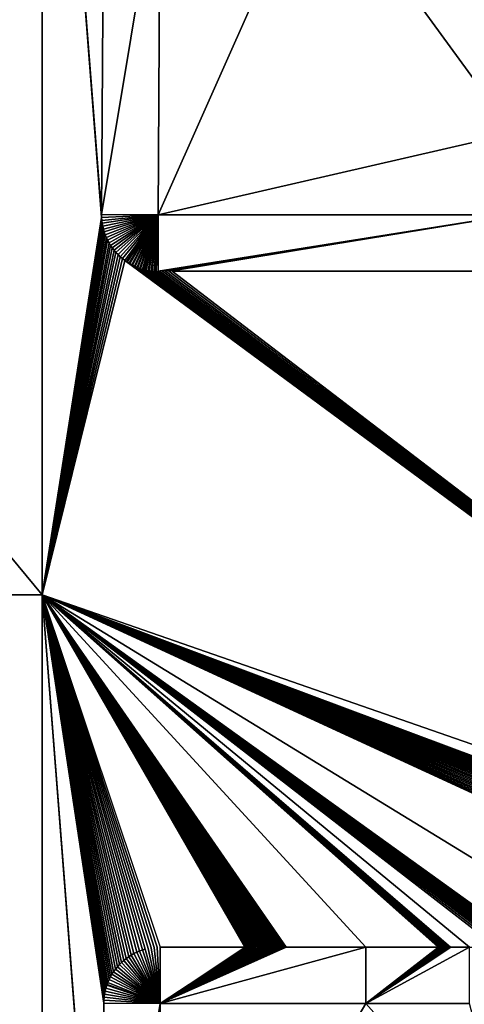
# Model space of a CAD drawing. Header units: metres. Extents: x 30502737 to 30502849, y 6949285 to 6949334.
# Tile 222 of 256: x 30502744.74 to 30502748.52, y 6949313.1 to 6949321.47. Entities that reach past the tile are written whole.
import ezdxf

# ---------------------------------------------------------------- set-up
doc = ezdxf.new("R2010")
doc.units = ezdxf.units.M
doc.layers.add('162400', color=1, linetype='Continuous', lineweight=0)

msp = doc.modelspace()

# ---------------------------------------------------------------- linework, layer by layer
at = {"layer": '162400', "linetype": 'ByBlock', "lineweight": -2}
for points in [[(30502744.9339, 6949316.5794, 77.38), (30502736.9115, 6949326.2787, 81.3912), (30502736.869, 6949316.5794, 81.4124)], [(30502744.9339, 6949316.5794, 77.38), (30502744.9339, 6949326.2787, 77.38), (30502736.9115, 6949326.2787, 81.3912)], [(30502745.4383, 6949319.8116, 77.38), (30502744.9339, 6949326.2787, 77.38), (30502745.4388, 6949319.7864, 77.38)], [(30502745.4388, 6949319.7864, 77.38), (30502744.9339, 6949326.2787, 77.38), (30502744.9339, 6949316.5794, 77.38)], [(30502745.4383, 6949319.8116, 77.38), (30502745.457, 6949322.8116, 77.38), (30502744.9339, 6949326.2787, 77.38)], [(30502745.937, 6949322.8086, 76.9), (30502745.457, 6949322.8116, 77.38), (30502745.4383, 6949319.8116, 77.38)], [(30502745.937, 6949322.8086, 76.9), (30502745.4383, 6949319.8116, 77.38), (30502745.9183, 6949319.8086, 76.9)], [(30502747.2528, 6949322.8086, 76.9), (30502745.937, 6949322.8086, 76.9), (30502745.9183, 6949319.8086, 76.9)], [(30502748.9339, 6949320.5021, 76.9), (30502747.2528, 6949322.8086, 76.9), (30502745.9183, 6949319.8086, 76.9)], [(30502748.9339, 6949320.5021, 76.9), (30502748.9339, 6949322.2146, 76.9), (30502747.2528, 6949322.8086, 76.9)], [(30502748.9339, 6949320.5021, 76.9), (30502745.9183, 6949319.8086, 76.9), (30502748.9339, 6949319.8086, 76.9)], [(30502745.4406, 6949319.7613, 77.38), (30502745.4388, 6949319.7864, 77.38), (30502744.9339, 6949316.5794, 77.38)], [(30502745.4388, 6949319.7864, 77.38), (30502745.9183, 6949319.8086, 76.9), (30502745.4383, 6949319.8116, 77.38)], [(30502745.4406, 6949319.7613, 77.38), (30502745.9183, 6949319.8086, 76.9), (30502745.4388, 6949319.7864, 77.38)], [(30502745.4438, 6949319.7362, 77.38), (30502745.9183, 6949319.8086, 76.9), (30502745.4406, 6949319.7613, 77.38)], [(30502745.4482, 6949319.7114, 77.38), (30502745.9183, 6949319.8086, 76.9), (30502745.4438, 6949319.7362, 77.38)], [(30502745.454, 6949319.6868, 77.38), (30502745.9183, 6949319.8086, 76.9), (30502745.4482, 6949319.7114, 77.38)], [(30502745.461, 6949319.6626, 77.38), (30502745.9183, 6949319.8086, 76.9), (30502745.454, 6949319.6868, 77.38)], [(30502745.4693, 6949319.6388, 77.38), (30502745.9183, 6949319.8086, 76.9), (30502745.461, 6949319.6626, 77.38)], [(30502745.4789, 6949319.6154, 77.38), (30502745.9183, 6949319.8086, 76.9), (30502745.4693, 6949319.6388, 77.38)], [(30502745.4896, 6949319.5926, 77.38), (30502745.9183, 6949319.8086, 76.9), (30502745.4789, 6949319.6154, 77.38)], [(30502745.5016, 6949319.5704, 77.38), (30502745.9183, 6949319.8086, 76.9), (30502745.4896, 6949319.5926, 77.38)], [(30502745.5147, 6949319.5488, 77.38), (30502745.9183, 6949319.8086, 76.9), (30502745.5016, 6949319.5704, 77.38)], [(30502745.5289, 6949319.528, 77.38), (30502745.9183, 6949319.8086, 76.9), (30502745.5147, 6949319.5488, 77.38)], [(30502745.5442, 6949319.5079, 77.38), (30502745.9183, 6949319.8086, 76.9), (30502745.5289, 6949319.528, 77.38)], [(30502745.5605, 6949319.4887, 77.38), (30502745.9183, 6949319.8086, 76.9), (30502745.5442, 6949319.5079, 77.38)], [(30502745.5778, 6949319.4703, 77.38), (30502745.9183, 6949319.8086, 76.9), (30502745.5605, 6949319.4887, 77.38)], [(30502745.596, 6949319.4529, 77.38), (30502745.9183, 6949319.8086, 76.9), (30502745.5778, 6949319.4703, 77.38)], [(30502745.6152, 6949319.4364, 77.38), (30502745.9183, 6949319.8086, 76.9), (30502745.596, 6949319.4529, 77.38)], [(30502745.6352, 6949319.421, 77.38), (30502745.9183, 6949319.8086, 76.9), (30502745.6152, 6949319.4364, 77.38)], [(30502745.9183, 6949319.8086, 76.9), (30502745.6352, 6949319.421, 77.38), (30502745.6495, 6949319.4111, 77.38)], [(30502745.6495, 6949319.4111, 77.38), (30502745.6559, 6949319.4067, 77.38), (30502745.9183, 6949319.8086, 76.9)], [(30502745.9183, 6949319.8086, 76.9), (30502745.6559, 6949319.4067, 77.38), (30502745.6723, 6949319.3966, 77.38)], [(30502745.6723, 6949319.3966, 77.38), (30502745.6774, 6949319.3935, 77.38), (30502745.9183, 6949319.8086, 76.9)], [(30502745.9183, 6949319.8086, 76.9), (30502745.6774, 6949319.3935, 77.38), (30502745.6944, 6949319.3842, 77.38)], [(30502745.6944, 6949319.3842, 77.38), (30502745.6995, 6949319.3814, 77.38), (30502745.9183, 6949319.8086, 76.9)], [(30502745.9183, 6949319.8086, 76.9), (30502745.6995, 6949319.3814, 77.38), (30502745.7168, 6949319.3731, 77.38)], [(30502745.7168, 6949319.3731, 77.38), (30502745.7223, 6949319.3705, 77.38), (30502745.9183, 6949319.8086, 76.9)], [(30502745.9183, 6949319.8086, 76.9), (30502745.7223, 6949319.3705, 77.38), (30502745.7395, 6949319.3633, 77.38)], [(30502745.7395, 6949319.3633, 77.38), (30502745.7456, 6949319.3608, 77.38), (30502745.9183, 6949319.8086, 76.9)], [(30502745.9183, 6949319.8086, 76.9), (30502745.7456, 6949319.3608, 77.38), (30502745.7626, 6949319.3547, 77.38)], [(30502745.7626, 6949319.3547, 77.38), (30502745.7694, 6949319.3523, 77.38), (30502745.9183, 6949319.8086, 76.9)], [(30502745.9183, 6949319.8086, 76.9), (30502745.7694, 6949319.3523, 77.38), (30502745.7859, 6949319.3474, 77.38)], [(30502745.7859, 6949319.3474, 77.38), (30502745.7935, 6949319.3451, 77.38), (30502745.9183, 6949319.8086, 76.9)], [(30502745.9183, 6949319.8086, 76.9), (30502745.7935, 6949319.3451, 77.38), (30502745.8095, 6949319.3413, 77.38)], [(30502745.8095, 6949319.3413, 77.38), (30502745.8181, 6949319.3392, 77.38), (30502745.9183, 6949319.8086, 76.9)], [(30502745.9183, 6949319.8086, 76.9), (30502745.8181, 6949319.3392, 77.38), (30502745.8332, 6949319.3364, 77.38)], [(30502745.8332, 6949319.3364, 77.38), (30502745.8429, 6949319.3346, 77.38), (30502745.9183, 6949319.8086, 76.9)], [(30502745.9183, 6949319.8086, 76.9), (30502745.8429, 6949319.3346, 77.38), (30502745.8571, 6949319.3327, 77.38)], [(30502745.8679, 6949319.3313, 77.38), (30502745.9183, 6949319.8086, 76.9), (30502745.8571, 6949319.3327, 77.38)], [(30502745.9183, 6949319.8086, 76.9), (30502745.8679, 6949319.3313, 77.38), (30502745.881, 6949319.3303, 77.38)], [(30502745.893, 6949319.3293, 77.38), (30502745.9183, 6949319.8086, 76.9), (30502745.881, 6949319.3303, 77.38)], [(30502745.893, 6949319.3293, 77.38), (30502745.9048, 6949319.329, 77.38), (30502745.9183, 6949319.8086, 76.9)], [(30502745.9048, 6949319.329, 77.38), (30502745.9183, 6949319.3286, 77.38), (30502745.9183, 6949319.8086, 76.9)], [(30502745.9183, 6949319.3286, 77.38), (30502745.929, 6949319.3286, 77.38), (30502748.9339, 6949319.8086, 76.9)], [(30502745.9183, 6949319.3286, 77.38), (30502748.9339, 6949319.8086, 76.9), (30502745.9183, 6949319.8086, 76.9)], [(30502745.929, 6949319.3286, 77.38), (30502745.9542, 6949319.3286, 77.38), (30502748.9339, 6949319.8086, 76.9)], [(30502745.9542, 6949319.3286, 77.38), (30502745.9807, 6949319.3286, 77.38), (30502748.9339, 6949319.8086, 76.9)], [(30502745.9807, 6949319.3286, 77.38), (30502746.0084, 6949319.3286, 77.38), (30502748.9339, 6949319.8086, 76.9)], [(30502746.0084, 6949319.3286, 77.38), (30502746.0373, 6949319.3286, 77.38), (30502748.9339, 6949319.8086, 76.9)], [(30502746.0373, 6949319.3286, 77.38), (30502748.9339, 6949319.3286, 77.38), (30502748.9339, 6949319.8086, 76.9)], [(30502745.4438, 6949319.7362, 77.38), (30502745.4406, 6949319.7613, 77.38), (30502744.9339, 6949316.5794, 77.38)], [(30502745.4482, 6949319.7114, 77.38), (30502745.4438, 6949319.7362, 77.38), (30502744.9339, 6949316.5794, 77.38)], [(30502745.454, 6949319.6868, 77.38), (30502745.4482, 6949319.7114, 77.38), (30502744.9339, 6949316.5794, 77.38)], [(30502745.461, 6949319.6626, 77.38), (30502745.454, 6949319.6868, 77.38), (30502744.9339, 6949316.5794, 77.38)], [(30502745.4693, 6949319.6388, 77.38), (30502745.461, 6949319.6626, 77.38), (30502744.9339, 6949316.5794, 77.38)], [(30502745.4789, 6949319.6154, 77.38), (30502745.4693, 6949319.6388, 77.38), (30502744.9339, 6949316.5794, 77.38)], [(30502745.4896, 6949319.5926, 77.38), (30502745.4789, 6949319.6154, 77.38), (30502744.9339, 6949316.5794, 77.38)], [(30502745.5016, 6949319.5704, 77.38), (30502745.4896, 6949319.5926, 77.38), (30502744.9339, 6949316.5794, 77.38)], [(30502745.5147, 6949319.5488, 77.38), (30502745.5016, 6949319.5704, 77.38), (30502744.9339, 6949316.5794, 77.38)], [(30502745.5289, 6949319.528, 77.38), (30502745.5147, 6949319.5488, 77.38), (30502744.9339, 6949316.5794, 77.38)], [(30502745.5442, 6949319.5079, 77.38), (30502745.5289, 6949319.528, 77.38), (30502744.9339, 6949316.5794, 77.38)], [(30502745.5605, 6949319.4887, 77.38), (30502745.5442, 6949319.5079, 77.38), (30502744.9339, 6949316.5794, 77.38)], [(30502745.5778, 6949319.4703, 77.38), (30502745.5605, 6949319.4887, 77.38), (30502744.9339, 6949316.5794, 77.38)], [(30502745.596, 6949319.4529, 77.38), (30502745.5778, 6949319.4703, 77.38), (30502744.9339, 6949316.5794, 77.38)], [(30502745.6152, 6949319.4364, 77.38), (30502745.596, 6949319.4529, 77.38), (30502744.9339, 6949316.5794, 77.38)], [(30502745.6352, 6949319.421, 77.38), (30502745.6152, 6949319.4364, 77.38), (30502744.9339, 6949316.5794, 77.38)], [(30502745.6352, 6949319.421, 77.38), (30502744.9339, 6949316.5794, 77.38), (30502753.5418, 6949313.5886, 77.38)], [(30502745.6495, 6949319.4111, 77.38), (30502745.6352, 6949319.421, 77.38), (30502753.5418, 6949313.5886, 77.38)], [(30502745.6559, 6949319.4067, 77.38), (30502745.6495, 6949319.4111, 77.38), (30502753.5418, 6949313.5886, 77.38)], [(30502745.6723, 6949319.3966, 77.38), (30502745.6559, 6949319.4067, 77.38), (30502753.5418, 6949313.5886, 77.38)], [(30502745.6774, 6949319.3935, 77.38), (30502745.6723, 6949319.3966, 77.38), (30502753.5418, 6949313.5886, 77.38)], [(30502745.6944, 6949319.3842, 77.38), (30502745.6774, 6949319.3935, 77.38), (30502753.5418, 6949313.5886, 77.38)], [(30502745.6995, 6949319.3814, 77.38), (30502745.6944, 6949319.3842, 77.38), (30502753.5418, 6949313.5886, 77.38)], [(30502745.7168, 6949319.3731, 77.38), (30502745.6995, 6949319.3814, 77.38), (30502753.5418, 6949313.5886, 77.38)], [(30502745.7223, 6949319.3705, 77.38), (30502745.7168, 6949319.3731, 77.38), (30502753.5418, 6949313.5886, 77.38)], [(30502745.7395, 6949319.3633, 77.38), (30502745.7223, 6949319.3705, 77.38), (30502753.5418, 6949313.5886, 77.38)], [(30502745.7456, 6949319.3608, 77.38), (30502745.7395, 6949319.3633, 77.38), (30502753.5418, 6949313.5886, 77.38)], [(30502745.7626, 6949319.3547, 77.38), (30502745.7456, 6949319.3608, 77.38), (30502753.5418, 6949313.5886, 77.38)], [(30502745.7694, 6949319.3523, 77.38), (30502745.7626, 6949319.3547, 77.38), (30502753.5418, 6949313.5886, 77.38)], [(30502745.7859, 6949319.3474, 77.38), (30502745.7694, 6949319.3523, 77.38), (30502753.5418, 6949313.5886, 77.38)], [(30502745.7935, 6949319.3451, 77.38), (30502745.7859, 6949319.3474, 77.38), (30502753.5418, 6949313.5886, 77.38)], [(30502745.8095, 6949319.3413, 77.38), (30502745.7935, 6949319.3451, 77.38), (30502753.5418, 6949313.5886, 77.38)], [(30502745.8181, 6949319.3392, 77.38), (30502745.8095, 6949319.3413, 77.38), (30502753.5418, 6949313.5886, 77.38)], [(30502745.8332, 6949319.3364, 77.38), (30502745.8181, 6949319.3392, 77.38), (30502753.5418, 6949313.5886, 77.38)], [(30502745.8429, 6949319.3346, 77.38), (30502745.8332, 6949319.3364, 77.38), (30502753.5418, 6949313.5886, 77.38)], [(30502745.8571, 6949319.3327, 77.38), (30502745.8429, 6949319.3346, 77.38), (30502753.5418, 6949313.5886, 77.38)], [(30502745.8679, 6949319.3313, 77.38), (30502745.8571, 6949319.3327, 77.38), (30502753.5418, 6949313.5886, 77.38)], [(30502745.881, 6949319.3303, 77.38), (30502745.8679, 6949319.3313, 77.38), (30502753.5418, 6949313.5886, 77.38)], [(30502745.893, 6949319.3293, 77.38), (30502745.881, 6949319.3303, 77.38), (30502753.5418, 6949313.5886, 77.38)], [(30502745.9048, 6949319.329, 77.38), (30502745.893, 6949319.3293, 77.38), (30502753.5418, 6949313.5886, 77.38)], [(30502745.9183, 6949319.3286, 77.38), (30502745.9048, 6949319.329, 77.38), (30502753.5418, 6949313.5886, 77.38)], [(30502745.929, 6949319.3286, 77.38), (30502745.9183, 6949319.3286, 77.38), (30502753.5418, 6949313.5886, 77.38)], [(30502745.9542, 6949319.3286, 77.38), (30502745.929, 6949319.3286, 77.38), (30502753.5418, 6949313.5886, 77.38)], [(30502745.9807, 6949319.3286, 77.38), (30502745.9542, 6949319.3286, 77.38), (30502753.5418, 6949313.5886, 77.38)], [(30502746.0084, 6949319.3286, 77.38), (30502745.9807, 6949319.3286, 77.38), (30502753.5418, 6949313.5886, 77.38)], [(30502746.0373, 6949319.3286, 77.38), (30502746.0084, 6949319.3286, 77.38), (30502753.5418, 6949313.5886, 77.38)], [(30502748.9339, 6949319.3286, 77.38), (30502746.0373, 6949319.3286, 77.38), (30502753.5418, 6949313.5886, 77.38)], [(30502744.9339, 6949308.1645, 77.38), (30502736.869, 6949316.5794, 81.4124), (30502736.8424, 6949308.1645, 81.4257)], [(30502744.9339, 6949308.1645, 77.38), (30502744.9339, 6949316.5794, 77.38), (30502736.869, 6949316.5794, 81.4124)], [(30502745.4383, 6949310.1116, 77.38), (30502744.9339, 6949316.5794, 77.38), (30502745.4388, 6949310.0864, 77.38)], [(30502745.4388, 6949310.0864, 77.38), (30502744.9339, 6949316.5794, 77.38), (30502744.9339, 6949308.1645, 77.38)], [(30502752.937, 6949313.5886, 77.38), (30502753.5418, 6949313.5886, 77.38), (30502744.9339, 6949316.5794, 77.38)], [(30502752.9111, 6949313.5879, 77.38), (30502752.937, 6949313.5886, 77.38), (30502744.9339, 6949316.5794, 77.38)], [(30502752.8853, 6949313.5859, 77.38), (30502752.9111, 6949313.5879, 77.38), (30502744.9339, 6949316.5794, 77.38)], [(30502752.8597, 6949313.5824, 77.38), (30502752.8853, 6949313.5859, 77.38), (30502744.9339, 6949316.5794, 77.38)], [(30502752.8342, 6949313.5775, 77.38), (30502752.8597, 6949313.5824, 77.38), (30502744.9339, 6949316.5794, 77.38)], [(30502752.8091, 6949313.5713, 77.38), (30502752.8342, 6949313.5775, 77.38), (30502744.9339, 6949316.5794, 77.38)], [(30502752.7843, 6949313.5637, 77.38), (30502752.8091, 6949313.5713, 77.38), (30502744.9339, 6949316.5794, 77.38)], [(30502752.76, 6949313.5548, 77.38), (30502752.7843, 6949313.5637, 77.38), (30502744.9339, 6949316.5794, 77.38)], [(30502752.7362, 6949313.5446, 77.38), (30502752.76, 6949313.5548, 77.38), (30502744.9339, 6949316.5794, 77.38)], [(30502752.713, 6949313.5332, 77.38), (30502752.7362, 6949313.5446, 77.38), (30502744.9339, 6949316.5794, 77.38)], [(30502752.6904, 6949313.5205, 77.38), (30502752.713, 6949313.5332, 77.38), (30502744.9339, 6949316.5794, 77.38)], [(30502752.6686, 6949313.5066, 77.38), (30502752.6904, 6949313.5205, 77.38), (30502744.9339, 6949316.5794, 77.38)], [(30502752.6475, 6949313.4915, 77.38), (30502752.6686, 6949313.5066, 77.38), (30502744.9339, 6949316.5794, 77.38)], [(30502752.6273, 6949313.4754, 77.38), (30502752.6475, 6949313.4915, 77.38), (30502744.9339, 6949316.5794, 77.38)], [(30502752.608, 6949313.4581, 77.38), (30502752.6273, 6949313.4754, 77.38), (30502744.9339, 6949316.5794, 77.38)], [(30502752.5896, 6949313.4399, 77.38), (30502752.608, 6949313.4581, 77.38), (30502744.9339, 6949316.5794, 77.38)], [(30502752.5723, 6949313.4207, 77.38), (30502752.5896, 6949313.4399, 77.38), (30502744.9339, 6949316.5794, 77.38)], [(30502752.556, 6949313.4005, 77.38), (30502752.5723, 6949313.4207, 77.38), (30502744.9339, 6949316.5794, 77.38)], [(30502752.5408, 6949313.3796, 77.38), (30502752.556, 6949313.4005, 77.38), (30502744.9339, 6949316.5794, 77.38)], [(30502752.5267, 6949313.3578, 77.38), (30502752.5408, 6949313.3796, 77.38), (30502744.9339, 6949316.5794, 77.38)], [(30502752.5139, 6949313.3353, 77.38), (30502752.5267, 6949313.3578, 77.38), (30502744.9339, 6949316.5794, 77.38)], [(30502752.5023, 6949313.3122, 77.38), (30502752.5139, 6949313.3353, 77.38), (30502744.9339, 6949316.5794, 77.38)], [(30502752.492, 6949313.2884, 77.38), (30502752.5023, 6949313.3122, 77.38), (30502744.9339, 6949316.5794, 77.38)], [(30502752.4829, 6949313.2642, 77.38), (30502752.492, 6949313.2884, 77.38), (30502744.9339, 6949316.5794, 77.38)], [(30502752.4752, 6949313.2395, 77.38), (30502752.4829, 6949313.2642, 77.38), (30502744.9339, 6949316.5794, 77.38)], [(30502752.4688, 6949313.2144, 77.38), (30502752.4752, 6949313.2395, 77.38), (30502744.9339, 6949316.5794, 77.38)], [(30502752.4638, 6949313.189, 77.38), (30502752.4688, 6949313.2144, 77.38), (30502744.9339, 6949316.5794, 77.38)], [(30502752.4601, 6949313.1633, 77.38), (30502752.4638, 6949313.189, 77.38), (30502744.9339, 6949316.5794, 77.38)], [(30502752.4579, 6949313.1375, 77.38), (30502752.4601, 6949313.1633, 77.38), (30502744.9339, 6949316.5794, 77.38)], [(30502752.457, 6949313.1116, 77.38), (30502752.4579, 6949313.1375, 77.38), (30502744.9339, 6949316.5794, 77.38)], [(30502752.45, 6949311.9805, 77.38), (30502752.457, 6949313.1116, 77.38), (30502744.9339, 6949316.5794, 77.38)], [(30502749.2033, 6949313.5059, 77.38), (30502752.45, 6949311.9805, 77.38), (30502744.9339, 6949316.5794, 77.38)], [(30502749.1829, 6949313.519, 77.38), (30502749.2033, 6949313.5059, 77.38), (30502744.9339, 6949316.5794, 77.38)], [(30502749.1814, 6949313.5199, 77.38), (30502749.1829, 6949313.519, 77.38), (30502744.9339, 6949316.5794, 77.38)], [(30502749.1606, 6949313.5317, 77.38), (30502749.1814, 6949313.5199, 77.38), (30502744.9339, 6949316.5794, 77.38)], [(30502749.1587, 6949313.5327, 77.38), (30502749.1606, 6949313.5317, 77.38), (30502744.9339, 6949316.5794, 77.38)], [(30502749.138, 6949313.543, 77.38), (30502749.1587, 6949313.5327, 77.38), (30502744.9339, 6949316.5794, 77.38)], [(30502749.1354, 6949313.5443, 77.38), (30502749.138, 6949313.543, 77.38), (30502744.9339, 6949316.5794, 77.38)], [(30502749.1151, 6949313.553, 77.38), (30502749.1354, 6949313.5443, 77.38), (30502744.9339, 6949316.5794, 77.38)], [(30502749.1116, 6949313.5546, 77.38), (30502749.1151, 6949313.553, 77.38), (30502744.9339, 6949316.5794, 77.38)], [(30502749.0919, 6949313.5618, 77.38), (30502749.1116, 6949313.5546, 77.38), (30502744.9339, 6949316.5794, 77.38)], [(30502749.0872, 6949313.5635, 77.38), (30502749.0919, 6949313.5618, 77.38), (30502744.9339, 6949316.5794, 77.38)], [(30502749.0685, 6949313.5692, 77.38), (30502749.0872, 6949313.5635, 77.38), (30502744.9339, 6949316.5794, 77.38)], [(30502749.0623, 6949313.5712, 77.38), (30502749.0685, 6949313.5692, 77.38), (30502744.9339, 6949316.5794, 77.38)], [(30502749.045, 6949313.5755, 77.38), (30502749.0623, 6949313.5712, 77.38), (30502744.9339, 6949316.5794, 77.38)], [(30502749.0371, 6949313.5774, 77.38), (30502749.045, 6949313.5755, 77.38), (30502744.9339, 6949316.5794, 77.38)], [(30502749.0214, 6949313.5804, 77.38), (30502749.0371, 6949313.5774, 77.38), (30502744.9339, 6949316.5794, 77.38)], [(30502749.0116, 6949313.5823, 77.38), (30502749.0214, 6949313.5804, 77.38), (30502744.9339, 6949316.5794, 77.38)], [(30502748.9978, 6949313.5842, 77.38), (30502749.0116, 6949313.5823, 77.38), (30502744.9339, 6949316.5794, 77.38)], [(30502748.9858, 6949313.5858, 77.38), (30502748.9978, 6949313.5842, 77.38), (30502744.9339, 6949316.5794, 77.38)], [(30502748.9742, 6949313.5868, 77.38), (30502748.9858, 6949313.5858, 77.38), (30502744.9339, 6949316.5794, 77.38)], [(30502748.9599, 6949313.5879, 77.38), (30502748.9742, 6949313.5868, 77.38), (30502744.9339, 6949316.5794, 77.38)], [(30502748.9506, 6949313.5882, 77.38), (30502748.9599, 6949313.5879, 77.38), (30502744.9339, 6949316.5794, 77.38)], [(30502748.9339, 6949313.5886, 77.38), (30502748.9506, 6949313.5882, 77.38), (30502744.9339, 6949316.5794, 77.38)], [(30502748.927, 6949313.5886, 77.38), (30502748.9339, 6949313.5886, 77.38), (30502744.9339, 6949316.5794, 77.38)], [(30502748.9026, 6949313.5886, 77.38), (30502748.927, 6949313.5886, 77.38), (30502744.9339, 6949316.5794, 77.38)], [(30502748.8771, 6949313.5886, 77.38), (30502748.9026, 6949313.5886, 77.38), (30502744.9339, 6949316.5794, 77.38)], [(30502748.8505, 6949313.5886, 77.38), (30502748.8771, 6949313.5886, 77.38), (30502744.9339, 6949316.5794, 77.38)], [(30502748.8228, 6949313.5886, 77.38), (30502748.8505, 6949313.5886, 77.38), (30502744.9339, 6949316.5794, 77.38)], [(30502748.7943, 6949313.5886, 77.38), (30502748.8228, 6949313.5886, 77.38), (30502744.9339, 6949316.5794, 77.38)], [(30502748.5635, 6949313.5886, 77.38), (30502748.7943, 6949313.5886, 77.38), (30502744.9339, 6949316.5794, 77.38)], [(30502748.404, 6949313.5886, 77.38), (30502748.5635, 6949313.5886, 77.38), (30502744.9339, 6949316.5794, 77.38)], [(30502748.3908, 6949313.5886, 77.38), (30502748.404, 6949313.5886, 77.38), (30502744.9339, 6949316.5794, 77.38)], [(30502748.3782, 6949313.5886, 77.38), (30502748.3908, 6949313.5886, 77.38), (30502744.9339, 6949316.5794, 77.38)], [(30502748.3665, 6949313.5886, 77.38), (30502748.3782, 6949313.5886, 77.38), (30502744.9339, 6949316.5794, 77.38)], [(30502748.3556, 6949313.5886, 77.38), (30502748.3665, 6949313.5886, 77.38), (30502744.9339, 6949316.5794, 77.38)], [(30502748.3454, 6949313.5886, 77.38), (30502748.3556, 6949313.5886, 77.38), (30502744.9339, 6949316.5794, 77.38)], [(30502748.3361, 6949313.5886, 77.38), (30502748.3454, 6949313.5886, 77.38), (30502744.9339, 6949316.5794, 77.38)], [(30502748.3277, 6949313.5886, 77.38), (30502748.3361, 6949313.5886, 77.38), (30502744.9339, 6949316.5794, 77.38)], [(30502748.32, 6949313.5886, 77.38), (30502748.3277, 6949313.5886, 77.38), (30502744.9339, 6949316.5794, 77.38)], [(30502748.3133, 6949313.5886, 77.38), (30502748.32, 6949313.5886, 77.38), (30502744.9339, 6949316.5794, 77.38)], [(30502748.3074, 6949313.5886, 77.38), (30502748.3133, 6949313.5886, 77.38), (30502744.9339, 6949316.5794, 77.38)], [(30502748.3024, 6949313.5886, 77.38), (30502748.3074, 6949313.5886, 77.38), (30502744.9339, 6949316.5794, 77.38)], [(30502748.2983, 6949313.5886, 77.38), (30502748.3024, 6949313.5886, 77.38), (30502744.9339, 6949316.5794, 77.38)], [(30502748.2951, 6949313.5886, 77.38), (30502748.2983, 6949313.5886, 77.38), (30502744.9339, 6949316.5794, 77.38)], [(30502747.6827, 6949313.5886, 77.38), (30502748.2951, 6949313.5886, 77.38), (30502744.9339, 6949316.5794, 77.38)], [(30502747.0045, 6949313.5886, 77.38), (30502747.6827, 6949313.5886, 77.38), (30502744.9339, 6949316.5794, 77.38)], [(30502746.9959, 6949313.5886, 77.38), (30502747.0045, 6949313.5886, 77.38), (30502744.9339, 6949316.5794, 77.38)], [(30502746.9868, 6949313.5886, 77.38), (30502746.9959, 6949313.5886, 77.38), (30502744.9339, 6949316.5794, 77.38)], [(30502746.9771, 6949313.5886, 77.38), (30502746.9868, 6949313.5886, 77.38), (30502744.9339, 6949316.5794, 77.38)], [(30502746.9669, 6949313.5886, 77.38), (30502746.9771, 6949313.5886, 77.38), (30502744.9339, 6949316.5794, 77.38)], [(30502746.9563, 6949313.5886, 77.38), (30502746.9669, 6949313.5886, 77.38), (30502744.9339, 6949316.5794, 77.38)], [(30502746.9453, 6949313.5886, 77.38), (30502746.9563, 6949313.5886, 77.38), (30502744.9339, 6949316.5794, 77.38)], [(30502746.9339, 6949313.5886, 77.38), (30502746.9453, 6949313.5886, 77.38), (30502744.9339, 6949316.5794, 77.38)], [(30502746.9221, 6949313.5886, 77.38), (30502746.9339, 6949313.5886, 77.38), (30502744.9339, 6949316.5794, 77.38)], [(30502746.91, 6949313.5886, 77.38), (30502746.9221, 6949313.5886, 77.38), (30502744.9339, 6949316.5794, 77.38)], [(30502746.8977, 6949313.5886, 77.38), (30502746.91, 6949313.5886, 77.38), (30502744.9339, 6949316.5794, 77.38)], [(30502746.8851, 6949313.5886, 77.38), (30502746.8977, 6949313.5886, 77.38), (30502744.9339, 6949316.5794, 77.38)], [(30502746.8723, 6949313.5886, 77.38), (30502746.8851, 6949313.5886, 77.38), (30502744.9339, 6949316.5794, 77.38)], [(30502746.8593, 6949313.5886, 77.38), (30502746.8723, 6949313.5886, 77.38), (30502744.9339, 6949316.5794, 77.38)], [(30502746.8462, 6949313.5886, 77.38), (30502746.8593, 6949313.5886, 77.38), (30502744.9339, 6949316.5794, 77.38)], [(30502746.833, 6949313.5886, 77.38), (30502746.8462, 6949313.5886, 77.38), (30502744.9339, 6949316.5794, 77.38)], [(30502746.8197, 6949313.5886, 77.38), (30502746.833, 6949313.5886, 77.38), (30502744.9339, 6949316.5794, 77.38)], [(30502746.8064, 6949313.5886, 77.38), (30502746.8197, 6949313.5886, 77.38), (30502744.9339, 6949316.5794, 77.38)], [(30502746.793, 6949313.5886, 77.38), (30502746.8064, 6949313.5886, 77.38), (30502744.9339, 6949316.5794, 77.38)], [(30502746.7797, 6949313.5886, 77.38), (30502746.793, 6949313.5886, 77.38), (30502744.9339, 6949316.5794, 77.38)], [(30502746.7665, 6949313.5886, 77.38), (30502746.7797, 6949313.5886, 77.38), (30502744.9339, 6949316.5794, 77.38)], [(30502746.7533, 6949313.5886, 77.38), (30502746.7665, 6949313.5886, 77.38), (30502744.9339, 6949316.5794, 77.38)], [(30502746.7403, 6949313.5886, 77.38), (30502746.7533, 6949313.5886, 77.38), (30502744.9339, 6949316.5794, 77.38)], [(30502746.7274, 6949313.5886, 77.38), (30502746.7403, 6949313.5886, 77.38), (30502744.9339, 6949316.5794, 77.38)], [(30502746.7147, 6949313.5886, 77.38), (30502746.7274, 6949313.5886, 77.38), (30502744.9339, 6949316.5794, 77.38)], [(30502746.7023, 6949313.5886, 77.38), (30502746.7147, 6949313.5886, 77.38), (30502744.9339, 6949316.5794, 77.38)], [(30502746.69, 6949313.5886, 77.38), (30502746.7023, 6949313.5886, 77.38), (30502744.9339, 6949316.5794, 77.38)], [(30502746.678, 6949313.5886, 77.38), (30502746.69, 6949313.5886, 77.38), (30502744.9339, 6949316.5794, 77.38)], [(30502746.6664, 6949313.5886, 77.38), (30502746.678, 6949313.5886, 77.38), (30502744.9339, 6949316.5794, 77.38)], [(30502746.655, 6949313.5886, 77.38), (30502746.6664, 6949313.5886, 77.38), (30502744.9339, 6949316.5794, 77.38)], [(30502745.937, 6949313.5886, 77.38), (30502746.655, 6949313.5886, 77.38), (30502744.9339, 6949316.5794, 77.38)], [(30502745.9111, 6949313.5879, 77.38), (30502745.937, 6949313.5886, 77.38), (30502744.9339, 6949316.5794, 77.38)], [(30502745.8853, 6949313.5859, 77.38), (30502745.9111, 6949313.5879, 77.38), (30502744.9339, 6949316.5794, 77.38)], [(30502745.8597, 6949313.5824, 77.38), (30502745.8853, 6949313.5859, 77.38), (30502744.9339, 6949316.5794, 77.38)], [(30502745.8342, 6949313.5775, 77.38), (30502745.8597, 6949313.5824, 77.38), (30502744.9339, 6949316.5794, 77.38)], [(30502745.8091, 6949313.5713, 77.38), (30502745.8342, 6949313.5775, 77.38), (30502744.9339, 6949316.5794, 77.38)], [(30502745.7843, 6949313.5637, 77.38), (30502745.8091, 6949313.5713, 77.38), (30502744.9339, 6949316.5794, 77.38)], [(30502745.76, 6949313.5548, 77.38), (30502745.7843, 6949313.5637, 77.38), (30502744.9339, 6949316.5794, 77.38)], [(30502745.7362, 6949313.5446, 77.38), (30502745.76, 6949313.5548, 77.38), (30502744.9339, 6949316.5794, 77.38)], [(30502745.713, 6949313.5332, 77.38), (30502745.7362, 6949313.5446, 77.38), (30502744.9339, 6949316.5794, 77.38)], [(30502745.6904, 6949313.5205, 77.38), (30502745.713, 6949313.5332, 77.38), (30502744.9339, 6949316.5794, 77.38)], [(30502745.6686, 6949313.5066, 77.38), (30502745.6904, 6949313.5205, 77.38), (30502744.9339, 6949316.5794, 77.38)], [(30502745.6475, 6949313.4915, 77.38), (30502745.6686, 6949313.5066, 77.38), (30502744.9339, 6949316.5794, 77.38)], [(30502745.6273, 6949313.4754, 77.38), (30502745.6475, 6949313.4915, 77.38), (30502744.9339, 6949316.5794, 77.38)], [(30502745.608, 6949313.4581, 77.38), (30502745.6273, 6949313.4754, 77.38), (30502744.9339, 6949316.5794, 77.38)], [(30502745.5896, 6949313.4399, 77.38), (30502745.608, 6949313.4581, 77.38), (30502744.9339, 6949316.5794, 77.38)], [(30502745.5723, 6949313.4207, 77.38), (30502745.5896, 6949313.4399, 77.38), (30502744.9339, 6949316.5794, 77.38)], [(30502745.556, 6949313.4005, 77.38), (30502745.5723, 6949313.4207, 77.38), (30502744.9339, 6949316.5794, 77.38)], [(30502745.5408, 6949313.3796, 77.38), (30502745.556, 6949313.4005, 77.38), (30502744.9339, 6949316.5794, 77.38)], [(30502745.5267, 6949313.3578, 77.38), (30502745.5408, 6949313.3796, 77.38), (30502744.9339, 6949316.5794, 77.38)], [(30502745.5139, 6949313.3353, 77.38), (30502745.5267, 6949313.3578, 77.38), (30502744.9339, 6949316.5794, 77.38)], [(30502745.5023, 6949313.3122, 77.38), (30502745.5139, 6949313.3353, 77.38), (30502744.9339, 6949316.5794, 77.38)], [(30502745.492, 6949313.2884, 77.38), (30502745.5023, 6949313.3122, 77.38), (30502744.9339, 6949316.5794, 77.38)], [(30502745.4858, 6949313.2719, 77.38), (30502745.492, 6949313.2884, 77.38), (30502744.9339, 6949316.5794, 77.38)], [(30502745.4829, 6949313.2642, 77.38), (30502745.4858, 6949313.2719, 77.38), (30502744.9339, 6949316.5794, 77.38)], [(30502745.4752, 6949313.2395, 77.38), (30502745.4829, 6949313.2642, 77.38), (30502744.9339, 6949316.5794, 77.38)], [(30502745.4688, 6949313.2144, 77.38), (30502745.4752, 6949313.2395, 77.38), (30502744.9339, 6949316.5794, 77.38)], [(30502745.4638, 6949313.189, 77.38), (30502745.4688, 6949313.2144, 77.38), (30502744.9339, 6949316.5794, 77.38)], [(30502745.4601, 6949313.1633, 77.38), (30502745.4638, 6949313.189, 77.38), (30502744.9339, 6949316.5794, 77.38)], [(30502745.4579, 6949313.1375, 77.38), (30502745.4601, 6949313.1633, 77.38), (30502744.9339, 6949316.5794, 77.38)], [(30502745.457, 6949313.1116, 77.38), (30502745.4579, 6949313.1375, 77.38), (30502744.9339, 6949316.5794, 77.38)], [(30502745.4383, 6949310.1116, 77.38), (30502745.457, 6949313.1116, 77.38), (30502744.9339, 6949316.5794, 77.38)], [(30502745.8342, 6949313.5775, 77.38), (30502745.937, 6949313.1086, 76.9), (30502745.8597, 6949313.5824, 77.38)], [(30502745.8597, 6949313.5824, 77.38), (30502745.937, 6949313.1086, 76.9), (30502745.8853, 6949313.5859, 77.38)], [(30502745.8853, 6949313.5859, 77.38), (30502745.937, 6949313.1086, 76.9), (30502745.9111, 6949313.5879, 77.38)], [(30502745.9111, 6949313.5879, 77.38), (30502745.937, 6949313.1086, 76.9), (30502745.937, 6949313.5886, 77.38)], [(30502747.6827, 6949313.1086, 76.9), (30502747.6827, 6949313.5886, 77.38), (30502745.937, 6949313.1086, 76.9)], [(30502747.6827, 6949313.5886, 77.38), (30502747.0045, 6949313.5886, 77.38), (30502745.937, 6949313.1086, 76.9)], [(30502747.0045, 6949313.5886, 77.38), (30502746.9959, 6949313.5886, 77.38), (30502745.937, 6949313.1086, 76.9)], [(30502746.9959, 6949313.5886, 77.38), (30502746.9868, 6949313.5886, 77.38), (30502745.937, 6949313.1086, 76.9)], [(30502746.9868, 6949313.5886, 77.38), (30502746.9771, 6949313.5886, 77.38), (30502745.937, 6949313.1086, 76.9)], [(30502746.9771, 6949313.5886, 77.38), (30502746.9669, 6949313.5886, 77.38), (30502745.937, 6949313.1086, 76.9)], [(30502746.9669, 6949313.5886, 77.38), (30502746.9563, 6949313.5886, 77.38), (30502745.937, 6949313.1086, 76.9)], [(30502746.9563, 6949313.5886, 77.38), (30502746.9453, 6949313.5886, 77.38), (30502745.937, 6949313.1086, 76.9)], [(30502746.9453, 6949313.5886, 77.38), (30502746.9339, 6949313.5886, 77.38), (30502745.937, 6949313.1086, 76.9)], [(30502746.9339, 6949313.5886, 77.38), (30502746.9221, 6949313.5886, 77.38), (30502745.937, 6949313.1086, 76.9)], [(30502746.9221, 6949313.5886, 77.38), (30502746.91, 6949313.5886, 77.38), (30502745.937, 6949313.1086, 76.9)], [(30502746.91, 6949313.5886, 77.38), (30502746.8977, 6949313.5886, 77.38), (30502745.937, 6949313.1086, 76.9)], [(30502746.8977, 6949313.5886, 77.38), (30502746.8851, 6949313.5886, 77.38), (30502745.937, 6949313.1086, 76.9)], [(30502746.8851, 6949313.5886, 77.38), (30502746.8723, 6949313.5886, 77.38), (30502745.937, 6949313.1086, 76.9)], [(30502746.8723, 6949313.5886, 77.38), (30502746.8593, 6949313.5886, 77.38), (30502745.937, 6949313.1086, 76.9)], [(30502746.8593, 6949313.5886, 77.38), (30502746.8462, 6949313.5886, 77.38), (30502745.937, 6949313.1086, 76.9)], [(30502746.8462, 6949313.5886, 77.38), (30502746.833, 6949313.5886, 77.38), (30502745.937, 6949313.1086, 76.9)], [(30502746.833, 6949313.5886, 77.38), (30502746.8197, 6949313.5886, 77.38), (30502745.937, 6949313.1086, 76.9)], [(30502746.8197, 6949313.5886, 77.38), (30502746.8064, 6949313.5886, 77.38), (30502745.937, 6949313.1086, 76.9)], [(30502746.8064, 6949313.5886, 77.38), (30502746.793, 6949313.5886, 77.38), (30502745.937, 6949313.1086, 76.9)], [(30502746.793, 6949313.5886, 77.38), (30502746.7797, 6949313.5886, 77.38), (30502745.937, 6949313.1086, 76.9)], [(30502746.7797, 6949313.5886, 77.38), (30502746.7665, 6949313.5886, 77.38), (30502745.937, 6949313.1086, 76.9)], [(30502746.7665, 6949313.5886, 77.38), (30502746.7533, 6949313.5886, 77.38), (30502745.937, 6949313.1086, 76.9)], [(30502746.7533, 6949313.5886, 77.38), (30502746.7403, 6949313.5886, 77.38), (30502745.937, 6949313.1086, 76.9)], [(30502746.7403, 6949313.5886, 77.38), (30502746.7274, 6949313.5886, 77.38), (30502745.937, 6949313.1086, 76.9)], [(30502746.7274, 6949313.5886, 77.38), (30502746.7147, 6949313.5886, 77.38), (30502745.937, 6949313.1086, 76.9)], [(30502746.7147, 6949313.5886, 77.38), (30502746.7023, 6949313.5886, 77.38), (30502745.937, 6949313.1086, 76.9)], [(30502746.7023, 6949313.5886, 77.38), (30502746.69, 6949313.5886, 77.38), (30502745.937, 6949313.1086, 76.9)], [(30502746.69, 6949313.5886, 77.38), (30502746.678, 6949313.5886, 77.38), (30502745.937, 6949313.1086, 76.9)], [(30502746.678, 6949313.5886, 77.38), (30502746.6664, 6949313.5886, 77.38), (30502745.937, 6949313.1086, 76.9)], [(30502746.6664, 6949313.5886, 77.38), (30502746.655, 6949313.5886, 77.38), (30502745.937, 6949313.1086, 76.9)], [(30502746.655, 6949313.5886, 77.38), (30502745.937, 6949313.5886, 77.38), (30502745.937, 6949313.1086, 76.9)], [(30502748.5635, 6949313.1086, 76.9), (30502748.5635, 6949313.5886, 77.38), (30502747.6827, 6949313.1086, 76.9)], [(30502748.5635, 6949313.5886, 77.38), (30502748.404, 6949313.5886, 77.38), (30502747.6827, 6949313.1086, 76.9)], [(30502748.404, 6949313.5886, 77.38), (30502748.3908, 6949313.5886, 77.38), (30502747.6827, 6949313.1086, 76.9)], [(30502748.3908, 6949313.5886, 77.38), (30502748.3782, 6949313.5886, 77.38), (30502747.6827, 6949313.1086, 76.9)], [(30502748.3782, 6949313.5886, 77.38), (30502748.3665, 6949313.5886, 77.38), (30502747.6827, 6949313.1086, 76.9)], [(30502748.3665, 6949313.5886, 77.38), (30502748.3556, 6949313.5886, 77.38), (30502747.6827, 6949313.1086, 76.9)], [(30502748.3556, 6949313.5886, 77.38), (30502748.3454, 6949313.5886, 77.38), (30502747.6827, 6949313.1086, 76.9)], [(30502748.3454, 6949313.5886, 77.38), (30502748.3361, 6949313.5886, 77.38), (30502747.6827, 6949313.1086, 76.9)], [(30502748.3361, 6949313.5886, 77.38), (30502748.3277, 6949313.5886, 77.38), (30502747.6827, 6949313.1086, 76.9)], [(30502748.3277, 6949313.5886, 77.38), (30502748.32, 6949313.5886, 77.38), (30502747.6827, 6949313.1086, 76.9)], [(30502748.32, 6949313.5886, 77.38), (30502748.3133, 6949313.5886, 77.38), (30502747.6827, 6949313.1086, 76.9)], [(30502748.3133, 6949313.5886, 77.38), (30502748.3074, 6949313.5886, 77.38), (30502747.6827, 6949313.1086, 76.9)], [(30502748.3074, 6949313.5886, 77.38), (30502748.3024, 6949313.5886, 77.38), (30502747.6827, 6949313.1086, 76.9)], [(30502748.3024, 6949313.5886, 77.38), (30502748.2983, 6949313.5886, 77.38), (30502747.6827, 6949313.1086, 76.9)], [(30502748.2983, 6949313.5886, 77.38), (30502748.2951, 6949313.5886, 77.38), (30502747.6827, 6949313.1086, 76.9)], [(30502748.2951, 6949313.5886, 77.38), (30502747.6827, 6949313.5886, 77.38), (30502747.6827, 6949313.1086, 76.9)], [(30502745.6475, 6949313.4915, 77.38), (30502745.937, 6949313.1086, 76.9), (30502745.6686, 6949313.5066, 77.38)], [(30502745.6686, 6949313.5066, 77.38), (30502745.937, 6949313.1086, 76.9), (30502745.6904, 6949313.5205, 77.38)], [(30502745.6904, 6949313.5205, 77.38), (30502745.937, 6949313.1086, 76.9), (30502745.713, 6949313.5332, 77.38)], [(30502745.713, 6949313.5332, 77.38), (30502745.937, 6949313.1086, 76.9), (30502745.7362, 6949313.5446, 77.38)], [(30502745.7362, 6949313.5446, 77.38), (30502745.937, 6949313.1086, 76.9), (30502745.76, 6949313.5548, 77.38)], [(30502745.76, 6949313.5548, 77.38), (30502745.937, 6949313.1086, 76.9), (30502745.7843, 6949313.5637, 77.38)], [(30502745.7843, 6949313.5637, 77.38), (30502745.937, 6949313.1086, 76.9), (30502745.8091, 6949313.5713, 77.38)], [(30502745.8091, 6949313.5713, 77.38), (30502745.937, 6949313.1086, 76.9), (30502745.8342, 6949313.5775, 77.38)], [(30502745.556, 6949313.4005, 77.38), (30502745.937, 6949313.1086, 76.9), (30502745.5723, 6949313.4207, 77.38)], [(30502745.5723, 6949313.4207, 77.38), (30502745.937, 6949313.1086, 76.9), (30502745.5896, 6949313.4399, 77.38)], [(30502745.5896, 6949313.4399, 77.38), (30502745.937, 6949313.1086, 76.9), (30502745.608, 6949313.4581, 77.38)], [(30502745.608, 6949313.4581, 77.38), (30502745.937, 6949313.1086, 76.9), (30502745.6273, 6949313.4754, 77.38)], [(30502745.6273, 6949313.4754, 77.38), (30502745.937, 6949313.1086, 76.9), (30502745.6475, 6949313.4915, 77.38)], [(30502745.5023, 6949313.3122, 77.38), (30502745.937, 6949313.1086, 76.9), (30502745.5139, 6949313.3353, 77.38)], [(30502745.5139, 6949313.3353, 77.38), (30502745.937, 6949313.1086, 76.9), (30502745.5267, 6949313.3578, 77.38)], [(30502745.5267, 6949313.3578, 77.38), (30502745.937, 6949313.1086, 76.9), (30502745.5408, 6949313.3796, 77.38)], [(30502745.5408, 6949313.3796, 77.38), (30502745.937, 6949313.1086, 76.9), (30502745.556, 6949313.4005, 77.38)], [(30502745.4752, 6949313.2395, 77.38), (30502745.937, 6949313.1086, 76.9), (30502745.4829, 6949313.2642, 77.38)], [(30502745.4858, 6949313.2719, 77.38), (30502745.4829, 6949313.2642, 77.38), (30502745.937, 6949313.1086, 76.9)], [(30502745.937, 6949313.1086, 76.9), (30502745.492, 6949313.2884, 77.38), (30502745.4858, 6949313.2719, 77.38)], [(30502745.492, 6949313.2884, 77.38), (30502745.937, 6949313.1086, 76.9), (30502745.5023, 6949313.3122, 77.38)], [(30502745.4579, 6949313.1375, 77.38), (30502745.937, 6949313.1086, 76.9), (30502745.4601, 6949313.1633, 77.38)], [(30502745.4601, 6949313.1633, 77.38), (30502745.937, 6949313.1086, 76.9), (30502745.4638, 6949313.189, 77.38)], [(30502745.4638, 6949313.189, 77.38), (30502745.937, 6949313.1086, 76.9), (30502745.4688, 6949313.2144, 77.38)], [(30502745.4688, 6949313.2144, 77.38), (30502745.937, 6949313.1086, 76.9), (30502745.4752, 6949313.2395, 77.38)], [(30502745.937, 6949313.1086, 76.9), (30502745.457, 6949313.1116, 77.38), (30502745.4383, 6949310.1116, 77.38)], [(30502745.937, 6949313.1086, 76.9), (30502745.4383, 6949310.1116, 77.38), (30502745.9183, 6949310.1086, 76.9)], [(30502745.4579, 6949313.1375, 77.38), (30502745.457, 6949313.1116, 77.38), (30502745.937, 6949313.1086, 76.9)], [(30502747.6827, 6949313.1086, 76.9), (30502745.937, 6949313.1086, 76.9), (30502745.9183, 6949310.1086, 76.9)], [(30502748.9339, 6949311.7051, 76.9), (30502747.6827, 6949313.1086, 76.9), (30502745.9183, 6949310.1086, 76.9)], [(30502748.9339, 6949311.7051, 76.9), (30502748.5635, 6949313.1086, 76.9), (30502747.6827, 6949313.1086, 76.9)]]:
    msp.add_3dface(points, dxfattribs=at)

doc.saveas('drawing.dxf')
